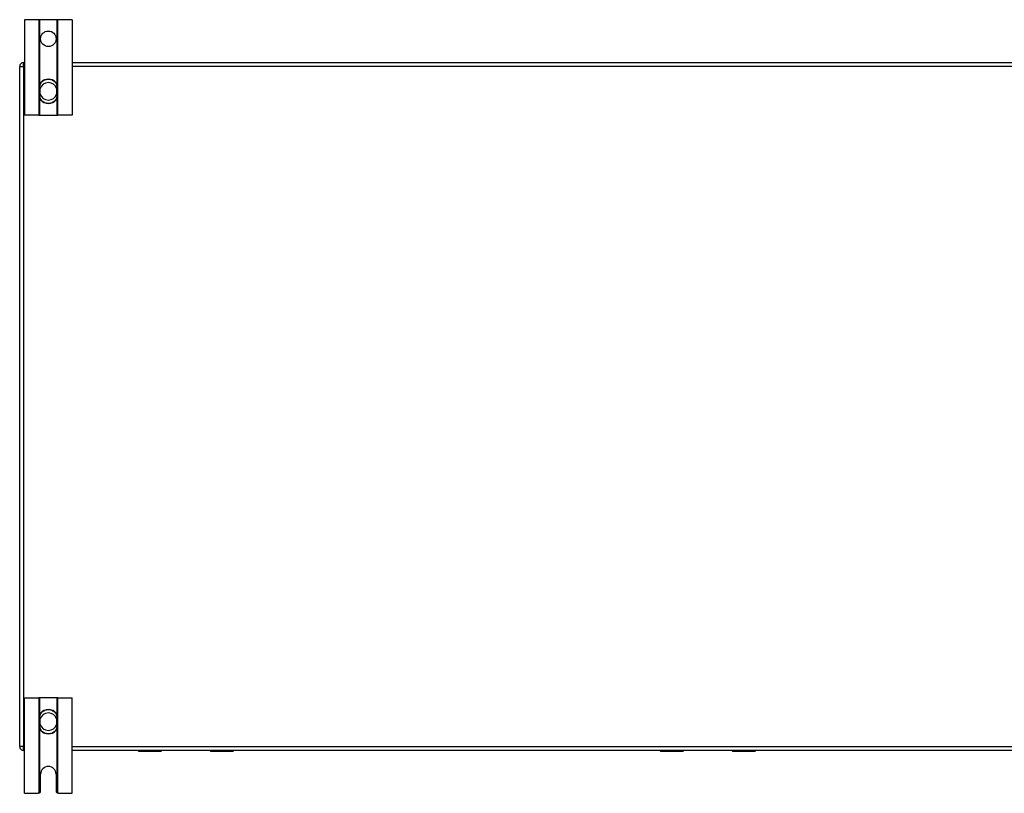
# Model space of a CAD drawing. Header units: inches. Extents: x 10 to 205, y 17 to 100.
# Tile 17 of 71: x 10 to 36, y 49 to 69. Entities that reach past the tile are written whole.
import ezdxf

# ---------------------------------------------------------------- set-up
doc = ezdxf.new("R2010")
doc.units = ezdxf.units.IN
doc.header["$MEASUREMENT"] = 0
doc.layers.add('Visible Edges(ANSI)', color=7, linetype='Continuous', lineweight=25)
doc.layers.add('Visible Tangent Edges(ANSI)', color=7, linetype='Continuous', lineweight=25)

msp = doc.modelspace()

# ---------------------------------------------------------------- linework, layer by layer
at = {"layer": 'Visible Edges(ANSI)'}
for p, q in [((10.828, 69.015), (10.455, 69.015)), ((10.455, 69.015), (10.455, 66.515)), ((10.859, 69.015), (10.828, 69.015)), ((11.302, 69.015), (10.859, 69.015)), ((11.332, 69.015), (11.302, 69.015)), ((11.705, 69.015), (11.332, 69.015)), ((11.705, 69.015), (11.705, 66.515)), ((10.33, 49.989), (10.33, 67.791)), ((10.429, 67.89), (10.455, 67.89)), ((11.705, 67.89), (44.955, 67.89)), ((10.844, 67.251), (10.844, 67.213)), ((11.317, 67.213), (11.317, 67.251)), ((10.844, 67.213), (10.844, 67.068)), ((10.844, 67.068), (10.844, 67.029)), ((11.317, 67.068), (11.317, 67.213)), ((11.317, 67.029), (11.317, 67.068)), ((10.828, 66.515), (10.455, 66.515)), ((10.828, 66.515), (10.859, 66.515)), ((10.859, 66.515), (11.302, 66.515)), ((11.302, 66.515), (11.332, 66.515)), ((11.705, 66.515), (11.332, 66.515)), ((10.455, 51.265), (10.828, 51.265)), ((10.455, 48.765), (10.455, 51.265)), ((10.859, 51.265), (10.828, 51.265)), ((11.302, 51.265), (10.859, 51.265)), ((11.332, 51.265), (11.302, 51.265)), ((11.332, 51.265), (11.705, 51.265)), ((11.705, 48.765), (11.705, 51.265)), ((10.844, 50.751), (10.844, 50.713)), ((11.317, 50.713), (11.317, 50.751)), ((10.844, 50.713), (10.844, 50.568)), ((10.844, 50.568), (10.844, 50.529)), ((11.317, 50.568), (11.317, 50.713)), ((11.317, 50.529), (11.317, 50.568)), ((10.455, 49.89), (10.429, 49.89)), ((44.955, 49.89), (11.705, 49.89)), ((13.444, 49.872), (14.033, 49.872)), ((14.049, 49.89), (14.049, 49.888)), ((15.309, 49.888), (15.309, 49.89)), ((15.325, 49.872), (15.914, 49.872)), ((27.095, 49.872), (27.685, 49.872)), ((27.7, 49.89), (27.7, 49.888)), ((28.96, 49.888), (28.96, 49.89)), ((28.976, 49.872), (29.566, 49.872)), ((10.877, 48.827), (10.877, 49.265)), ((11.283, 49.265), (11.283, 48.827)), ((10.455, 48.765), (10.815, 48.765)), ((11.345, 48.765), (11.705, 48.765))]:
    msp.add_line(p, q, dxfattribs=at)
at = {"layer": 'Visible Edges(ANSI)', "flags": 128}
for points in [[(10.975, 67.437), (10.966, 67.433), (10.957, 67.429), (10.948, 67.425), (10.939, 67.42), (10.93, 67.414), (10.922, 67.408), (10.914, 67.402), (10.907, 67.395), (10.9, 67.388), (10.893, 67.381), (10.886, 67.373), (10.88, 67.365), (10.875, 67.357), (10.869, 67.348), (10.865, 67.339), (10.861, 67.33), (10.857, 67.321), (10.853, 67.311), (10.851, 67.302), (10.848, 67.292), (10.846, 67.282), (10.845, 67.272), (10.844, 67.262), (10.844, 67.251)], [(11.317, 67.251), (11.316, 67.262), (11.316, 67.272), (11.314, 67.282), (11.312, 67.292), (11.31, 67.302), (11.307, 67.311), (11.304, 67.321), (11.3, 67.33), (11.296, 67.339), (11.291, 67.348), (11.286, 67.357), (11.28, 67.365), (11.274, 67.373), (11.268, 67.381), (11.261, 67.388), (11.254, 67.395), (11.247, 67.402), (11.239, 67.408), (11.23, 67.414), (11.222, 67.42), (11.213, 67.425), (11.204, 67.429), (11.195, 67.433), (11.185, 67.437)], [(10.844, 67.029), (10.844, 67.019), (10.845, 67.009), (10.846, 66.999), (10.848, 66.989), (10.851, 66.979), (10.853, 66.969), (10.857, 66.96), (10.86, 66.95), (10.865, 66.941), (10.869, 66.932), (10.875, 66.924), (10.88, 66.915), (10.886, 66.907), (10.892, 66.9), (10.899, 66.892), (10.906, 66.885), (10.914, 66.878), (10.922, 66.872), (10.93, 66.866), (10.939, 66.861), (10.947, 66.856), (10.957, 66.851), (10.966, 66.847), (10.975, 66.843)], [(11.185, 66.843), (11.195, 66.847), (11.204, 66.851), (11.213, 66.856), (11.222, 66.861), (11.231, 66.866), (11.239, 66.872), (11.247, 66.878), (11.254, 66.885), (11.261, 66.892), (11.268, 66.9), (11.275, 66.907), (11.281, 66.915), (11.286, 66.924), (11.291, 66.932), (11.296, 66.941), (11.3, 66.95), (11.304, 66.96), (11.307, 66.969), (11.31, 66.979), (11.312, 66.989), (11.314, 66.999), (11.316, 67.009), (11.316, 67.019), (11.317, 67.029)], [(10.975, 50.937), (10.966, 50.933), (10.957, 50.929), (10.947, 50.925), (10.939, 50.92), (10.93, 50.914), (10.922, 50.908), (10.914, 50.902), (10.906, 50.895), (10.899, 50.888), (10.892, 50.881), (10.886, 50.873), (10.88, 50.865), (10.874, 50.856), (10.869, 50.848), (10.865, 50.839), (10.86, 50.83), (10.857, 50.821), (10.853, 50.811), (10.851, 50.801), (10.848, 50.792), (10.846, 50.782), (10.845, 50.772), (10.844, 50.762), (10.844, 50.751)], [(11.317, 50.751), (11.316, 50.762), (11.316, 50.772), (11.314, 50.782), (11.312, 50.792), (11.31, 50.801), (11.307, 50.811), (11.304, 50.821), (11.3, 50.83), (11.296, 50.839), (11.291, 50.848), (11.286, 50.856), (11.281, 50.865), (11.275, 50.873), (11.268, 50.881), (11.261, 50.888), (11.254, 50.895), (11.247, 50.902), (11.239, 50.908), (11.231, 50.914), (11.222, 50.92), (11.213, 50.925), (11.204, 50.929), (11.195, 50.933), (11.185, 50.937)], [(10.844, 50.529), (10.844, 50.519), (10.845, 50.509), (10.846, 50.498), (10.848, 50.489), (10.851, 50.479), (10.853, 50.469), (10.857, 50.459), (10.861, 50.45), (10.865, 50.441), (10.869, 50.432), (10.875, 50.424), (10.88, 50.415), (10.886, 50.407), (10.893, 50.399), (10.9, 50.392), (10.907, 50.385), (10.914, 50.378), (10.922, 50.372), (10.93, 50.366), (10.939, 50.361), (10.948, 50.356), (10.957, 50.351), (10.966, 50.347), (10.975, 50.343)], [(11.185, 50.343), (11.195, 50.347), (11.204, 50.351), (11.213, 50.356), (11.222, 50.361), (11.23, 50.366), (11.239, 50.372), (11.247, 50.378), (11.254, 50.385), (11.261, 50.392), (11.268, 50.399), (11.274, 50.407), (11.28, 50.415), (11.286, 50.424), (11.291, 50.432), (11.296, 50.441), (11.3, 50.45), (11.304, 50.459), (11.307, 50.469), (11.31, 50.479), (11.312, 50.489), (11.314, 50.498), (11.316, 50.509), (11.316, 50.519), (11.317, 50.529)], [(10.828, 48.767), (10.828, 48.766), (10.828, 48.766), (10.828, 48.766), (10.827, 48.766), (10.827, 48.766), (10.826, 48.766), (10.826, 48.766), (10.825, 48.766), (10.825, 48.766), (10.824, 48.766), (10.824, 48.766), (10.823, 48.766), (10.823, 48.766), (10.822, 48.766), (10.822, 48.765), (10.821, 48.765), (10.82, 48.765), (10.82, 48.765), (10.819, 48.765), (10.818, 48.765), (10.818, 48.765), (10.817, 48.765), (10.816, 48.765), (10.815, 48.765)], [(10.859, 48.783), (10.858, 48.782), (10.856, 48.781), (10.855, 48.779), (10.853, 48.778), (10.851, 48.777), (10.85, 48.776), (10.848, 48.774), (10.846, 48.774), (10.845, 48.773), (10.843, 48.772), (10.842, 48.771), (10.84, 48.77), (10.839, 48.77), (10.837, 48.769), (10.836, 48.769), (10.835, 48.768), (10.834, 48.768), (10.832, 48.768), (10.832, 48.767), (10.831, 48.767), (10.83, 48.767), (10.829, 48.767), (10.829, 48.767), (10.828, 48.767)], [(11.332, 48.767), (11.332, 48.767), (11.331, 48.767), (11.331, 48.767), (11.33, 48.767), (11.329, 48.767), (11.328, 48.768), (11.327, 48.768), (11.326, 48.768), (11.325, 48.769), (11.324, 48.769), (11.322, 48.77), (11.321, 48.77), (11.319, 48.771), (11.317, 48.772), (11.316, 48.773), (11.314, 48.774), (11.313, 48.774), (11.311, 48.776), (11.309, 48.777), (11.308, 48.778), (11.306, 48.779), (11.304, 48.781), (11.303, 48.782), (11.302, 48.783)], [(11.345, 48.765), (11.345, 48.765), (11.344, 48.765), (11.343, 48.765), (11.342, 48.765), (11.342, 48.765), (11.341, 48.765), (11.34, 48.765), (11.34, 48.765), (11.339, 48.765), (11.338, 48.766), (11.338, 48.766), (11.337, 48.766), (11.337, 48.766), (11.336, 48.766), (11.336, 48.766), (11.335, 48.766), (11.335, 48.766), (11.334, 48.766), (11.334, 48.766), (11.334, 48.766), (11.333, 48.766), (11.333, 48.766), (11.333, 48.766), (11.332, 48.767)]]:
    msp.add_lwpolyline(points, dxfattribs=at)
at = {"layer": 'Visible Edges(ANSI)'}
msp.add_circle((11.08, 68.515), 0.203, dxfattribs=at)
for centre, radius, start, end in [((10.429, 67.791), 0.099, 90, 180), ((11.08, 67.14), 0.315, 70.5288, 109.4712), ((11.08, 67.14), 0.315, 250.5288, 289.4712), ((11.08, 50.64), 0.315, 70.5288, 109.4712), ((11.08, 50.64), 0.315, 250.5288, 289.4712), ((10.429, 49.989), 0.099, 180, 270), ((13.444, 49.892), 0.0197, 185.3247, 270), ((14.033, 49.888), 0.0157, 270, 0), ((15.325, 49.888), 0.0157, 180, 270), ((15.914, 49.892), 0.0197, 270, 354.6753), ((27.095, 49.892), 0.0197, 185.3247, 270), ((27.685, 49.888), 0.0157, 270, 0), ((28.976, 49.888), 0.0157, 180, 270), ((29.566, 49.892), 0.0197, 270, 354.6753), ((11.08, 49.265), 0.203, 0, 180), ((10.815, 48.827), 0.062, 314.9335, 0), ((11.345, 48.827), 0.062, 180, 225.0665)]:
    msp.add_arc(centre, radius, start, end, dxfattribs=at)
at = {"layer": 'Visible Tangent Edges(ANSI)'}
for p, q in [((10.828, 69.015), (10.828, 66.515)), ((10.859, 67.327), (10.859, 69.015)), ((11.302, 69.015), (11.302, 67.327)), ((11.332, 66.515), (11.332, 69.015)), ((10.33, 67.791), (10.429, 67.791)), ((10.429, 67.791), (10.429, 67.89)), ((10.429, 67.791), (10.429, 49.989)), ((10.455, 67.791), (10.429, 67.791)), ((44.955, 67.791), (11.705, 67.791)), ((10.977, 67.432), (10.975, 67.437)), ((11.183, 67.432), (11.185, 67.437)), ((10.844, 67.213), (10.864, 67.213)), ((10.844, 67.068), (10.864, 67.068)), ((10.864, 67.068), (10.864, 67.213)), ((11.317, 67.213), (11.297, 67.213)), ((11.297, 67.213), (11.297, 67.068)), ((11.317, 67.068), (11.297, 67.068)), ((10.859, 66.515), (10.859, 66.953)), ((10.975, 66.843), (10.977, 66.849)), ((11.185, 66.843), (11.183, 66.849)), ((11.302, 66.953), (11.302, 66.515)), ((10.828, 51.265), (10.828, 48.767)), ((10.859, 50.827), (10.859, 51.265)), ((11.302, 51.265), (11.302, 50.827)), ((11.332, 48.767), (11.332, 51.265)), ((10.975, 50.937), (10.977, 50.932)), ((11.185, 50.937), (11.183, 50.932)), ((10.844, 50.713), (10.864, 50.713)), ((10.844, 50.568), (10.864, 50.568)), ((10.864, 50.568), (10.864, 50.713)), ((11.317, 50.713), (11.297, 50.713)), ((11.297, 50.713), (11.297, 50.568)), ((11.317, 50.568), (11.297, 50.568)), ((10.859, 48.783), (10.859, 50.453)), ((10.977, 50.349), (10.975, 50.343)), ((11.183, 50.349), (11.185, 50.343)), ((11.302, 50.453), (11.302, 48.783)), ((10.429, 49.989), (10.33, 49.989)), ((10.429, 49.989), (10.455, 49.989)), ((10.429, 49.89), (10.429, 49.989)), ((11.705, 49.989), (44.955, 49.989)), ((13.444, 49.89), (13.444, 49.872)), ((14.033, 49.872), (14.033, 49.89)), ((15.325, 49.89), (15.325, 49.872)), ((15.914, 49.872), (15.914, 49.89)), ((27.095, 49.89), (27.095, 49.872)), ((27.685, 49.872), (27.685, 49.89)), ((28.976, 49.89), (28.976, 49.872)), ((29.566, 49.872), (29.566, 49.89))]:
    msp.add_line(p, q, dxfattribs=at)
at = {"layer": 'Visible Tangent Edges(ANSI)', "flags": 128}
for points in [[(10.861, 67.253), (10.861, 67.263), (10.861, 67.272), (10.861, 67.282), (10.862, 67.291), (10.864, 67.301), (10.866, 67.31), (10.869, 67.319), (10.872, 67.328), (10.876, 67.337), (10.88, 67.346), (10.884, 67.354), (10.889, 67.362), (10.895, 67.37), (10.9, 67.377), (10.907, 67.385), (10.913, 67.391), (10.92, 67.398), (10.927, 67.404), (10.935, 67.41), (10.943, 67.415), (10.951, 67.42), (10.96, 67.424), (10.968, 67.428), (10.977, 67.432)], [(10.864, 67.213), (10.864, 67.214), (10.864, 67.216), (10.864, 67.218), (10.863, 67.219), (10.863, 67.221), (10.863, 67.223), (10.863, 67.224), (10.863, 67.226), (10.863, 67.228), (10.863, 67.229), (10.863, 67.231), (10.863, 67.233), (10.862, 67.234), (10.862, 67.236), (10.862, 67.238), (10.862, 67.239), (10.862, 67.241), (10.862, 67.243), (10.862, 67.244), (10.862, 67.246), (10.861, 67.248), (10.861, 67.25), (10.861, 67.251), (10.861, 67.253)], [(11.183, 67.432), (11.192, 67.428), (11.201, 67.424), (11.21, 67.42), (11.218, 67.415), (11.226, 67.41), (11.233, 67.404), (11.241, 67.398), (11.248, 67.391), (11.254, 67.385), (11.26, 67.377), (11.266, 67.37), (11.272, 67.362), (11.277, 67.354), (11.281, 67.346), (11.285, 67.337), (11.289, 67.328), (11.292, 67.319), (11.295, 67.31), (11.297, 67.301), (11.298, 67.291), (11.299, 67.282), (11.3, 67.272), (11.3, 67.263), (11.3, 67.253)], [(11.3, 67.253), (11.3, 67.251), (11.299, 67.25), (11.299, 67.248), (11.299, 67.246), (11.299, 67.244), (11.299, 67.243), (11.299, 67.241), (11.299, 67.239), (11.299, 67.238), (11.298, 67.236), (11.298, 67.234), (11.298, 67.233), (11.298, 67.231), (11.298, 67.229), (11.298, 67.228), (11.298, 67.226), (11.298, 67.224), (11.298, 67.223), (11.297, 67.221), (11.297, 67.219), (11.297, 67.218), (11.297, 67.216), (11.297, 67.214), (11.297, 67.213)], [(10.861, 67.027), (10.861, 67.029), (10.861, 67.031), (10.861, 67.032), (10.862, 67.034), (10.862, 67.036), (10.862, 67.038), (10.862, 67.039), (10.862, 67.041), (10.862, 67.043), (10.862, 67.044), (10.862, 67.046), (10.863, 67.048), (10.863, 67.049), (10.863, 67.051), (10.863, 67.053), (10.863, 67.054), (10.863, 67.056), (10.863, 67.058), (10.863, 67.059), (10.863, 67.061), (10.864, 67.063), (10.864, 67.064), (10.864, 67.066), (10.864, 67.068)], [(10.977, 66.849), (10.968, 66.852), (10.96, 66.856), (10.951, 66.86), (10.943, 66.865), (10.935, 66.871), (10.927, 66.876), (10.92, 66.882), (10.913, 66.889), (10.906, 66.896), (10.9, 66.903), (10.894, 66.911), (10.889, 66.918), (10.884, 66.926), (10.879, 66.935), (10.875, 66.943), (10.872, 66.952), (10.869, 66.961), (10.866, 66.97), (10.864, 66.98), (10.862, 66.989), (10.861, 66.999), (10.861, 67.008), (10.861, 67.018), (10.861, 67.027)], [(11.3, 67.027), (11.3, 67.018), (11.3, 67.008), (11.299, 66.999), (11.298, 66.989), (11.297, 66.98), (11.295, 66.97), (11.292, 66.961), (11.289, 66.952), (11.285, 66.943), (11.281, 66.935), (11.277, 66.927), (11.272, 66.918), (11.266, 66.911), (11.261, 66.903), (11.254, 66.896), (11.248, 66.889), (11.241, 66.882), (11.234, 66.876), (11.226, 66.871), (11.218, 66.865), (11.21, 66.86), (11.201, 66.856), (11.192, 66.852), (11.183, 66.849)], [(11.297, 67.068), (11.297, 67.066), (11.297, 67.064), (11.297, 67.063), (11.297, 67.061), (11.297, 67.059), (11.298, 67.058), (11.298, 67.056), (11.298, 67.054), (11.298, 67.053), (11.298, 67.051), (11.298, 67.049), (11.298, 67.048), (11.298, 67.046), (11.298, 67.044), (11.299, 67.043), (11.299, 67.041), (11.299, 67.039), (11.299, 67.038), (11.299, 67.036), (11.299, 67.034), (11.299, 67.032), (11.299, 67.031), (11.3, 67.029), (11.3, 67.027)], [(10.861, 50.753), (10.861, 50.763), (10.861, 50.772), (10.861, 50.782), (10.862, 50.791), (10.864, 50.801), (10.866, 50.81), (10.869, 50.819), (10.872, 50.828), (10.875, 50.837), (10.879, 50.845), (10.884, 50.854), (10.889, 50.862), (10.894, 50.87), (10.9, 50.877), (10.906, 50.884), (10.913, 50.891), (10.92, 50.898), (10.927, 50.904), (10.935, 50.91), (10.943, 50.915), (10.951, 50.92), (10.96, 50.924), (10.968, 50.928), (10.977, 50.932)], [(10.864, 50.713), (10.864, 50.714), (10.864, 50.716), (10.864, 50.718), (10.863, 50.719), (10.863, 50.721), (10.863, 50.723), (10.863, 50.724), (10.863, 50.726), (10.863, 50.728), (10.863, 50.729), (10.863, 50.731), (10.863, 50.733), (10.862, 50.734), (10.862, 50.736), (10.862, 50.738), (10.862, 50.739), (10.862, 50.741), (10.862, 50.743), (10.862, 50.744), (10.862, 50.746), (10.861, 50.748), (10.861, 50.75), (10.861, 50.751), (10.861, 50.753)], [(11.183, 50.932), (11.192, 50.928), (11.201, 50.924), (11.21, 50.92), (11.218, 50.915), (11.226, 50.91), (11.234, 50.904), (11.241, 50.898), (11.248, 50.891), (11.254, 50.884), (11.261, 50.877), (11.266, 50.87), (11.272, 50.862), (11.277, 50.854), (11.281, 50.845), (11.285, 50.837), (11.289, 50.828), (11.292, 50.819), (11.295, 50.81), (11.297, 50.801), (11.298, 50.791), (11.299, 50.782), (11.3, 50.772), (11.3, 50.763), (11.3, 50.753)], [(11.3, 50.753), (11.3, 50.751), (11.299, 50.75), (11.299, 50.748), (11.299, 50.746), (11.299, 50.744), (11.299, 50.743), (11.299, 50.741), (11.299, 50.739), (11.299, 50.738), (11.298, 50.736), (11.298, 50.734), (11.298, 50.733), (11.298, 50.731), (11.298, 50.729), (11.298, 50.728), (11.298, 50.726), (11.298, 50.724), (11.298, 50.723), (11.297, 50.721), (11.297, 50.719), (11.297, 50.718), (11.297, 50.716), (11.297, 50.714), (11.297, 50.713)], [(10.861, 50.527), (10.861, 50.529), (10.861, 50.531), (10.861, 50.532), (10.862, 50.534), (10.862, 50.536), (10.862, 50.538), (10.862, 50.539), (10.862, 50.541), (10.862, 50.543), (10.862, 50.544), (10.862, 50.546), (10.863, 50.548), (10.863, 50.549), (10.863, 50.551), (10.863, 50.553), (10.863, 50.554), (10.863, 50.556), (10.863, 50.558), (10.863, 50.559), (10.863, 50.561), (10.864, 50.563), (10.864, 50.564), (10.864, 50.566), (10.864, 50.568)], [(10.977, 50.349), (10.968, 50.352), (10.96, 50.356), (10.951, 50.36), (10.943, 50.365), (10.935, 50.371), (10.927, 50.376), (10.92, 50.382), (10.913, 50.389), (10.907, 50.396), (10.9, 50.403), (10.895, 50.41), (10.889, 50.418), (10.884, 50.426), (10.88, 50.435), (10.876, 50.443), (10.872, 50.452), (10.869, 50.461), (10.866, 50.47), (10.864, 50.479), (10.862, 50.489), (10.861, 50.498), (10.861, 50.508), (10.861, 50.518), (10.861, 50.527)], [(11.3, 50.527), (11.3, 50.518), (11.3, 50.508), (11.299, 50.498), (11.298, 50.489), (11.297, 50.479), (11.295, 50.47), (11.292, 50.461), (11.289, 50.452), (11.285, 50.443), (11.281, 50.435), (11.277, 50.426), (11.272, 50.418), (11.266, 50.41), (11.26, 50.403), (11.254, 50.396), (11.248, 50.389), (11.241, 50.382), (11.233, 50.376), (11.226, 50.371), (11.218, 50.365), (11.21, 50.36), (11.201, 50.356), (11.192, 50.352), (11.183, 50.349)], [(11.297, 50.568), (11.297, 50.566), (11.297, 50.564), (11.297, 50.563), (11.297, 50.561), (11.297, 50.559), (11.298, 50.558), (11.298, 50.556), (11.298, 50.554), (11.298, 50.553), (11.298, 50.551), (11.298, 50.549), (11.298, 50.548), (11.298, 50.546), (11.298, 50.544), (11.299, 50.543), (11.299, 50.541), (11.299, 50.539), (11.299, 50.538), (11.299, 50.536), (11.299, 50.534), (11.299, 50.532), (11.299, 50.531), (11.3, 50.529), (11.3, 50.527)]]:
    msp.add_lwpolyline(points, dxfattribs=at)
at = {"layer": 'Visible Tangent Edges(ANSI)'}
for centre, radius, start, end in [((11.08, 67.14), 0.228, 18.5086, 161.4914), ((11.08, 67.14), 0.309, 70.5288, 109.4712), ((11.08, 67.14), 0.228, 198.5086, 341.4914), ((11.08, 67.14), 0.309, 250.5288, 289.4712), ((11.08, 50.64), 0.228, 18.5086, 161.4914), ((11.08, 50.64), 0.309, 70.5288, 109.4712), ((11.08, 50.64), 0.228, 198.5086, 341.4914), ((11.08, 50.64), 0.309, 250.5288, 289.4712)]:
    msp.add_arc(centre, radius, start, end, dxfattribs=at)
for centre, major_axis, start_param, end_param in [((10.864, 67.251), (-0.0197, 0), 4.854218, 6.283185), ((11.297, 67.251), (0.0197, 0), 0, 1.428968), ((10.864, 67.029), (-0.0197, 0), 0, 1.428968), ((11.297, 67.029), (0.0197, 0), 4.854218, 6.283185), ((10.864, 50.751), (-0.0197, 0), 4.854218, 6.283185), ((11.297, 50.751), (0.0197, 0), 0, 1.428968), ((10.864, 50.529), (-0.0197, 0), 0, 1.428968), ((11.297, 50.529), (0.0197, 0), 4.854218, 6.283185)]:
    msp.add_ellipse(centre, major_axis=major_axis, ratio=0.07343, start_param=start_param, end_param=end_param, dxfattribs=at)

doc.saveas('drawing.dxf')
